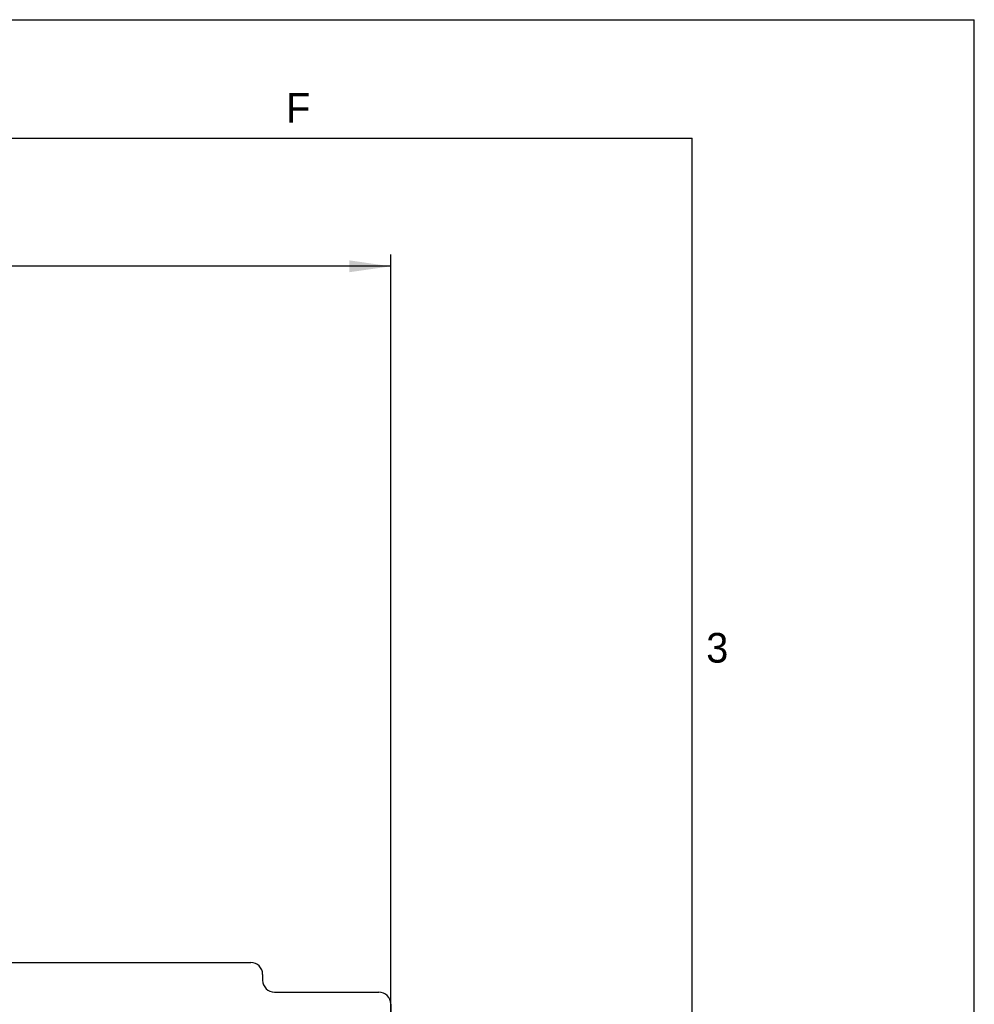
# Model space of a CAD drawing. Header units: millimetres. Extents: x 0 to 594, y 0 to 420.
# Tile 117 of 117: x 513 to 594, y 337 to 420. Entities that reach past the tile are written whole.
import ezdxf

# ---------------------------------------------------------------- set-up
doc = ezdxf.new("R2010")
doc.units = ezdxf.units.MM
doc.header["$LTSCALE"] = 32.67
doc.layers.get('0').update_dxf_attribs({"linetype": 'CONTINUOUS'})
doc.layers.add('3_ALL_AXES', color=7, linetype='CONTINUOUS')
doc.styles.get("Standard").update_dxf_attribs({"font": 'txt', "width": 0.85})
doc.styles.add('TEXTSTYLE_2', font='trium.ttf')
doc.dimstyles.new('DIMSTYLE_10', dxfattribs={"dimtxt": 3.5, "dimasz": 3.5, "dimexe": 1, "dimexo": 0.5, "dimgap": 0.875, "dimtad": 1, "dimdec": 4, "dimdsep": 46, "dimtxsty": 'STANDARD', "dimblk": '_FILLED', "dimblk1": '_FILLED', "dimblk2": '_FILLED', "dimcen": 0.09, "dimadec": 4, "dimazin": 2, "dimtp": 0.2, "dimtm": 0.2, "dimtfac": 1, "dimtdec": 4, "dimtofl": 0, "dimtmove": 0, "dimatfit": 3, "dimldrblk": '_FILLED', "dimfxl": 1, "dimtolj": 1, "dimarcsym": 0})

# ---------------------------------------------------------------- blocks, each defined once
blk = doc.blocks.new('_FILLED')
at = {"color": 0, "linetype": 'BYBLOCK'}
blk.add_solid([(0, 0), (-1, 0.143), (-1, -0.143)], dxfattribs=at)
blk = doc.blocks.new('*D9')
at = {"color": 2, "linetype": 'CONTINUOUS'}
for p, q in [((418.173, 251.343), (418.173, 400.198)), ((544.773, 251.343), (544.773, 400.198)), ((418.173, 399.198), (481.473, 399.198)), ((544.773, 399.198), (481.473, 399.198))]:
    blk.add_line(p, q, dxfattribs=at)
at = {"color": 2, "linetype": 'CONTINUOUS', "xscale": 3.5, "yscale": 3.5, "zscale": 3.5, "rotation": 180}
blk.add_blockref('_FILLED', (418.173, 399.198), dxfattribs=at)
at = {"color": 2, "linetype": 'CONTINUOUS', "xscale": 3.5, "yscale": 3.5, "zscale": 3.5}
blk.add_blockref('_FILLED', (544.773, 399.198), dxfattribs=at)
at = {"color": 2, "linetype": 'CONTINUOUS', "insert": (481.473, 403.573), "char_height": 3.5, "width": 18.375, "attachment_point": 2, "line_spacing_factor": 0.9}
blk.add_mtext('126.6', dxfattribs=at)

msp = doc.modelspace()

# ---------------------------------------------------------------- linework, layer by layer
at = {"color": 2, "linetype": 'CONTINUOUS'}
for p in [(0, 420), (594, 0)]:
    msp.add_line(p, (594, 420), dxfattribs=at)
at = {"color": 7, "linetype": 'CONTINUOUS'}
for p in [(20, 410), (570.21398, 10)]:
    msp.add_line(p, (570.21398, 410), dxfattribs=at)
at = {"layer": '3_ALL_AXES', "color": 7, "linetype": 'CONTINUOUS'}
for p, q in [((508.81847, 340.46807), (532.9734, 340.46807)), ((533.9734, 339.46807), (533.9734, 338.96807)), ((534.9734, 337.96807), (543.7734, 337.96807)), ((544.7734, 336.96807), (544.7734, 335.96807))]:
    msp.add_line(p, q, dxfattribs=at)
for centre, start, end in [((532.9734, 339.46807), 0, 90), ((534.9734, 338.96807), 180, 270), ((543.7734, 336.96807), 0, 90)]:
    msp.add_arc(centre, 1, start, end, dxfattribs=at)

# ---------------------------------------------------------------- texts
at = {"color": 2, "linetype": 'CONTINUOUS', "char_height": 2.5, "attachment_point": 2, "line_spacing_factor": 0.9, "style": 'TEXTSTYLE_2'}
for s, insert, width in [('F', (536.97979, 413.81888), 2.1111111), ('3', (572.31806, 368.26907), 1.9166667)]:
    msp.add_mtext(s, dxfattribs=dict(at, insert=insert, width=width))

# ---------------------------------------------------------------- dimensions: what is measured, and where the dimension line sits
at = {"color": 2, "linetype": 'CONTINUOUS'}
dim = msp.add_linear_dim(base=(544.7734, 399.19801), p1=(418.1734, 250.84307), p2=(544.7734, 250.84307), dimstyle='DIMSTYLE_10', dxfattribs=at)
dim.commit()
dim.dimension.update_dxf_attribs({"geometry": '*D9', "text_midpoint": (480.97339, 399.19801), "dimtype": 160})

doc.saveas('drawing.dxf')
